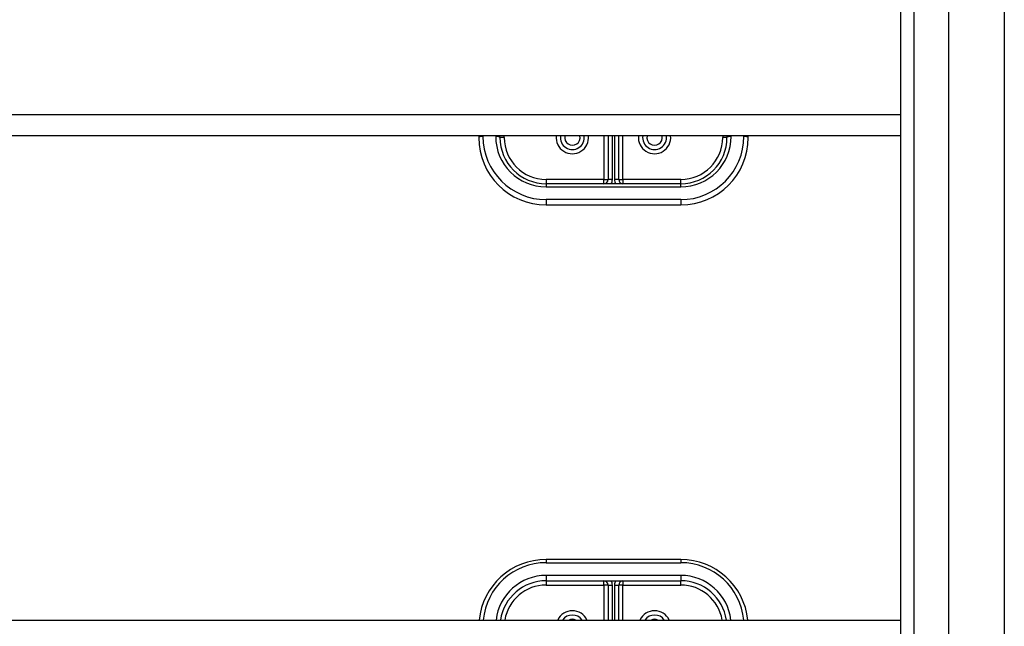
# Model space of a CAD drawing. Header units: inches. Extents: x 64.1 to 160.1, y 39 to 77.3.
# Tile 35 of 65: x 104.7 to 112, y 67.1 to 71.6. Entities that reach past the tile are written whole.
import ezdxf

# ---------------------------------------------------------------- set-up
doc = ezdxf.new("R2010")
doc.units = ezdxf.units.IN
doc.header["$MEASUREMENT"] = 0
doc.layers.add('Visible Edges(ANSI)', color=7, linetype='Continuous', lineweight=25)
doc.layers.add('Visible Tangent Edges(ANSI)', color=7, linetype='Continuous', lineweight=25)

msp = doc.modelspace()

# ---------------------------------------------------------------- linework, layer by layer
at = {"layer": 'Visible Edges(ANSI)'}
for p, q in [((111.56, 40.8433), (111.56, 75.426)), ((111.2056, 41.0318), (111.2056, 75.2375)), ((111.2056, 70.7739), (83.0718, 70.7739)), ((108.0718, 70.7739), (108.0718, 70.7616)), ((108.2293, 70.7616), (108.2293, 70.7739)), ((109.0324, 70.7739), (109.0324, 70.4506)), ((109.1111, 70.4506), (109.1111, 70.7739)), ((109.9143, 70.7739), (109.9143, 70.7616)), ((110.0718, 70.7616), (110.0718, 70.7739)), ((109.5718, 70.4191), (108.5718, 70.4191)), ((108.5718, 70.2616), (109.5718, 70.2616)), ((109.5718, 67.6317), (108.5718, 67.6317)), ((108.5718, 67.4742), (109.5718, 67.4742)), ((109.0324, 67.4427), (109.0324, 67.1832)), ((109.1111, 67.1832), (109.1111, 67.4427)), ((83.0718, 67.1832), (111.2056, 67.1832))]:
    msp.add_line(p, q, dxfattribs=at)
for centre, radius, start, end in [((108.5718, 70.7616), 0.5, 180, 270), ((108.5718, 70.7616), 0.3425, 180, 270), ((108.7667, 70.7616), 0.0886, 172.04133, 7.95867), ((109.3769, 70.7616), 0.0886, 172.04133, 7.95867), ((109.5718, 70.7616), 0.3425, 270, 0), ((109.5718, 70.7616), 0.5, 270, 0), ((109.0009, 70.4506), 0.0315, 270, 0), ((109.1426, 70.4506), 0.0315, 180, 270), ((108.5718, 67.1317), 0.5, 90, 174.09601), ((109.5718, 67.1317), 0.5, 5.90399, 90), ((108.5718, 67.1317), 0.3425, 90, 171.36411), ((109.0009, 67.4427), 0.0315, 0, 90), ((109.1426, 67.4427), 0.0315, 90, 180), ((109.5718, 67.1317), 0.3425, 8.63589, 90), ((108.7667, 67.1317), 0.0886, 35.4926, 144.5074), ((109.3769, 67.1317), 0.0886, 35.4926, 144.5074)]:
    msp.add_arc(centre, radius, start, end, dxfattribs=at)
at = {"layer": 'Visible Tangent Edges(ANSI)'}
for p, q in [((111.9728, 76.0357), (111.9728, 40.2337)), ((111.3046, 40.9018), (111.3046, 75.3675)), ((111.2056, 70.9308), (83.0718, 70.9308)), ((108.1033, 70.7697), (108.1033, 70.7739)), ((108.1978, 70.7739), (108.1978, 70.7697)), ((108.2607, 70.7616), (108.2293, 70.7616)), ((108.2607, 70.7616), (108.2607, 70.7739)), ((109.0009, 70.7739), (109.0009, 70.4506)), ((109.0639, 70.4506), (109.0639, 70.7739)), ((109.0796, 70.7739), (109.0796, 70.4506)), ((109.1426, 70.4506), (109.1426, 70.7739)), ((109.8828, 70.7739), (109.8828, 70.7616)), ((109.9143, 70.7616), (109.8828, 70.7616)), ((109.9458, 70.7697), (109.9458, 70.7739)), ((110.0403, 70.7739), (110.0403, 70.7697)), ((109.0009, 70.4506), (108.5718, 70.4506)), ((108.5718, 70.4506), (108.5718, 70.4191)), ((109.0009, 70.4191), (109.0009, 70.4506)), ((109.0009, 70.4506), (109.0324, 70.4506)), ((109.0639, 70.4506), (109.0324, 70.4506)), ((109.1111, 70.4506), (109.0796, 70.4506)), ((109.1111, 70.4506), (109.1426, 70.4506)), ((109.5718, 70.4506), (109.1426, 70.4506)), ((109.1426, 70.4506), (109.1426, 70.4191)), ((109.5718, 70.4191), (109.5718, 70.4506)), ((108.5718, 70.4191), (108.5718, 70.3957)), ((108.5718, 70.3957), (109.5718, 70.3957)), ((109.5718, 70.3957), (109.5718, 70.4191)), ((109.5718, 70.3012), (108.5718, 70.3012)), ((108.5718, 70.3012), (108.5718, 70.2616)), ((109.5718, 70.3012), (109.5718, 70.2616)), ((108.5718, 67.6317), (108.5718, 67.6083)), ((108.5718, 67.6083), (109.5718, 67.6083)), ((109.5718, 67.6317), (109.5718, 67.6083)), ((109.5718, 67.5138), (108.5718, 67.5138)), ((108.5718, 67.5138), (108.5718, 67.4742)), ((108.5718, 67.4742), (108.5718, 67.4427)), ((109.0009, 67.4427), (109.0009, 67.4742)), ((109.1426, 67.4742), (109.1426, 67.4427)), ((109.5718, 67.5138), (109.5718, 67.4742)), ((109.5718, 67.4427), (109.5718, 67.4742)), ((108.5718, 67.4427), (109.0009, 67.4427)), ((109.0009, 67.4427), (109.0009, 67.1832)), ((109.0324, 67.4427), (109.0009, 67.4427)), ((109.0324, 67.4427), (109.0639, 67.4427)), ((109.0639, 67.1832), (109.0639, 67.4427)), ((109.0796, 67.4427), (109.0796, 67.1832)), ((109.0796, 67.4427), (109.1111, 67.4427)), ((109.1426, 67.4427), (109.1111, 67.4427)), ((109.1426, 67.4427), (109.5718, 67.4427)), ((109.1426, 67.1832), (109.1426, 67.4427))]:
    msp.add_line(p, q, dxfattribs=at)
for centre, radius, start, end in [((108.5718, 70.7697), 0.4685, 180, 270), ((108.5718, 70.7697), 0.374, 180, 270), ((108.5718, 70.7616), 0.311, 180, 270), ((108.7667, 70.7616), 0.1201, 174.13749, 5.86251), ((108.7667, 70.7616), 0.0571, 167.59329, 12.40671), ((109.3769, 70.7616), 0.1201, 174.13749, 5.86251), ((109.3769, 70.7616), 0.0571, 167.59329, 12.40671), ((109.5718, 70.7697), 0.4685, 270, 0), ((109.5718, 70.7697), 0.374, 270, 0), ((109.5718, 70.7616), 0.311, 270, 0), ((109.0009, 70.4506), 0.063, 330, 0), ((109.1426, 70.4506), 0.063, 180, 210), ((108.5718, 67.1398), 0.4685, 90, 174.684), ((109.5718, 67.1398), 0.4685, 5.316, 90), ((108.5718, 67.1398), 0.374, 90, 173.33555), ((109.0009, 67.4427), 0.063, 0, 30), ((109.1426, 67.4427), 0.063, 150, 180), ((109.5718, 67.1398), 0.374, 6.66445, 90), ((108.5718, 67.1317), 0.311, 90, 170.48184), ((109.5718, 67.1317), 0.311, 9.51816, 90), ((108.7667, 67.1317), 0.1201, 25.36035, 154.63965), ((109.3769, 67.1317), 0.1201, 25.36035, 154.63965), ((108.7667, 67.1317), 0.0571, 64.28027, 115.71973), ((109.3769, 67.1317), 0.0571, 64.28027, 115.71973)]:
    msp.add_arc(centre, radius, start, end, dxfattribs=at)
for centre, major_axis, start_param, end_param in [((108.1033, 70.7616), (-0.0315, 0), 4.712389, 6.283185), ((108.1978, 70.7616), (0.0315, 0), 0, 1.570796), ((109.9458, 70.7616), (-0.0315, 0), 4.712389, 6.283185), ((110.0403, 70.7616), (0.0315, 0), 0, 1.570796)]:
    msp.add_ellipse(centre, major_axis=major_axis, ratio=0.254784, start_param=start_param, end_param=end_param, dxfattribs=at)

doc.saveas('drawing.dxf')
